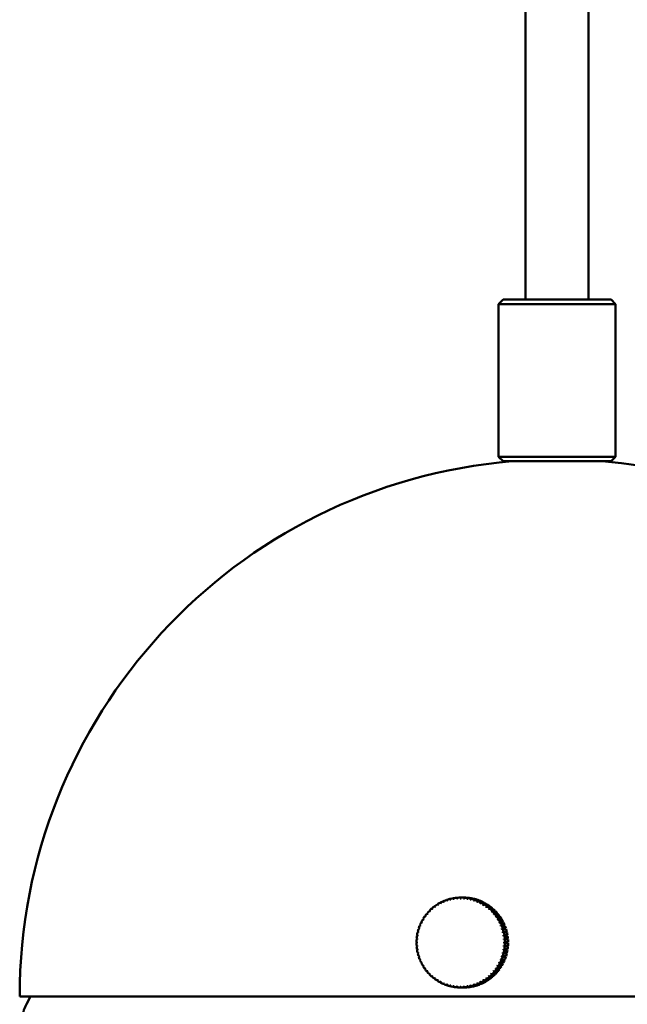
# Model space of a CAD drawing. Header units: millimetres. Extents: x 849 to 4035, y 828 to 3843.
# Tile 44 of 121: x 1979 to 2047, y 1695 to 1805. Entities that reach past the tile are written whole.
import ezdxf

# ---------------------------------------------------------------- set-up
doc = ezdxf.new("R2010")
doc.units = ezdxf.units.MM
doc.header["$LTSCALE"] = 15
doc.layers.add('Widoczne (ISO)', color=7, linetype='Continuous', lineweight=50)

msp = doc.modelspace()

# ---------------------------------------------------------------- linework, layer by layer
at = {"layer": 'Widoczne (ISO)'}
for p, q in [((2035.36, 2273.6), (2035.36, 1773.6)), ((2042.36, 2273.6), (2042.36, 1773.6)), ((2032.86, 1773.6), (2032.36, 1773.1)), ((2032.86, 1773.6), (2044.86, 1773.6)), ((2044.86, 1773.6), (2045.36, 1773.1)), ((2045.36, 1773.1), (2032.36, 1773.1)), ((2032.36, 1773.1), (2032.36, 1756.1)), ((2045.36, 1773.1), (2045.36, 1756.1)), ((2032.36, 1756.1), (2045.36, 1756.1)), ((2032.86, 1755.6), (2032.36, 1756.1)), ((2044.86, 1755.6), (2045.36, 1756.1)), ((2044.86, 1755.6), (2032.86, 1755.6)), ((2026.58, 1706.8), (2026.67, 1706.8)), ((2026.95, 1706.91), (2027.04, 1706.91)), ((2027.33, 1706.99), (2027.42, 1706.99)), ((2027.71, 1707.04), (2027.81, 1707.04)), ((2028.09, 1707.06), (2028.44, 1707.06)), ((2028.54, 1707.06), (2028.19, 1707.06)), ((2028.44, 1707.06), (2028.44, 1707.06)), ((2028.48, 1707.05), (2028.83, 1707.05)), ((2028.93, 1707.04), (2028.58, 1707.04)), ((2028.83, 1707.05), (2028.83, 1707.04)), ((2028.87, 1707.01), (2029.21, 1707.01)), ((2029.31, 1706.99), (2028.96, 1706.99)), ((2029.21, 1707.01), (2029.21, 1706.99)), ((2029.25, 1706.93), (2029.59, 1706.93)), ((2029.28, 1706.84), (2029.31, 1706.84)), ((2029.69, 1706.91), (2029.34, 1706.91)), ((2029.59, 1706.93), (2029.59, 1706.91)), ((2029.62, 1706.83), (2029.97, 1706.83)), ((2029.63, 1706.74), (2029.68, 1706.74)), ((2030.06, 1706.8), (2029.71, 1706.8)), ((2029.97, 1706.83), (2029.96, 1706.8)), ((2029.98, 1706.7), (2030.33, 1706.7)), ((2030.33, 1706.7), (2030.31, 1706.66)), ((2024.91, 1705.83), (2025.02, 1705.83)), ((2025.21, 1706.08), (2025.32, 1706.08)), ((2025.53, 1706.3), (2025.63, 1706.3)), ((2025.86, 1706.5), (2025.97, 1706.5)), ((2026.21, 1706.66), (2026.31, 1706.66)), ((2029.98, 1706.61), (2030.04, 1706.61)), ((2030.42, 1706.66), (2030.07, 1706.66)), ((2030.32, 1706.45), (2030.39, 1706.45)), ((2030.34, 1706.54), (2030.68, 1706.54)), ((2030.77, 1706.49), (2030.42, 1706.49)), ((2030.64, 1706.26), (2030.73, 1706.26)), ((2030.68, 1706.54), (2030.66, 1706.49)), ((2030.67, 1706.35), (2031.02, 1706.35)), ((2031.11, 1706.29), (2030.76, 1706.29)), ((2030.96, 1706.05), (2031.06, 1706.05)), ((2031.02, 1706.35), (2030.99, 1706.29)), ((2031, 1706.13), (2031.34, 1706.13)), ((2031.42, 1706.07), (2031.08, 1706.07)), ((2031.25, 1705.82), (2031.37, 1705.82)), ((2031.34, 1706.13), (2031.3, 1706.07)), ((2031.3, 1705.89), (2031.65, 1705.89)), ((2031.73, 1705.83), (2031.38, 1705.83)), ((2031.59, 1705.63), (2031.94, 1705.63)), ((2031.65, 1705.89), (2031.6, 1705.83)), ((2031.94, 1705.63), (2031.87, 1705.56)), ((2023.92, 1704.64), (2024, 1704.64)), ((2024.13, 1704.96), (2024.22, 1704.96)), ((2024.37, 1705.27), (2024.46, 1705.27)), ((2024.63, 1705.57), (2024.73, 1705.57)), ((2031.53, 1705.56), (2031.87, 1705.56)), ((2032.01, 1705.56), (2031.66, 1705.56)), ((2031.79, 1705.28), (2032.13, 1705.28)), ((2031.85, 1705.34), (2032.2, 1705.34)), ((2031.87, 1705.56), (2031.87, 1705.56)), ((2032.27, 1705.27), (2031.92, 1705.27)), ((2032.02, 1704.98), (2032.36, 1704.98)), ((2032.1, 1705.04), (2032.44, 1705.04)), ((2032.2, 1705.34), (2032.13, 1705.28)), ((2032.13, 1705.28), (2032.14, 1705.27)), ((2032.5, 1704.95), (2032.15, 1704.95)), ((2032.24, 1704.66), (2032.58, 1704.66)), ((2032.31, 1704.71), (2032.66, 1704.71)), ((2032.44, 1705.04), (2032.36, 1704.98)), ((2032.36, 1704.98), (2032.38, 1704.95)), ((2032.71, 1704.63), (2032.37, 1704.63)), ((2032.66, 1704.71), (2032.58, 1704.66)), ((2032.58, 1704.66), (2032.6, 1704.63)), ((2023.44, 1703.56), (2023.51, 1703.56)), ((2023.57, 1703.93), (2023.65, 1703.93)), ((2023.73, 1704.29), (2023.81, 1704.29)), ((2032.42, 1704.33), (2032.77, 1704.33)), ((2032.51, 1704.37), (2032.85, 1704.37)), ((2032.9, 1704.28), (2032.55, 1704.28)), ((2032.59, 1703.98), (2032.93, 1703.98)), ((2032.67, 1704.02), (2033.02, 1704.02)), ((2033.06, 1703.92), (2032.71, 1703.92)), ((2032.72, 1703.62), (2033.06, 1703.62)), ((2032.85, 1704.37), (2032.77, 1704.33)), ((2032.77, 1704.33), (2032.79, 1704.28)), ((2032.81, 1703.65), (2033.16, 1703.65)), ((2033.19, 1703.55), (2032.84, 1703.55)), ((2033.02, 1704.02), (2032.93, 1703.98)), ((2032.93, 1703.98), (2032.95, 1703.92)), ((2033.16, 1703.65), (2033.06, 1703.62)), ((2033.06, 1703.62), (2033.08, 1703.55)), ((2023.23, 1702.41), (2023.29, 1702.41)), ((2023.27, 1702.8), (2023.34, 1702.8)), ((2023.34, 1703.19), (2023.41, 1703.19)), ((2032.82, 1703.25), (2033.17, 1703.25)), ((2032.9, 1702.87), (2033.25, 1702.87)), ((2032.92, 1703.27), (2033.26, 1703.27)), ((2033.29, 1703.17), (2032.94, 1703.17)), ((2032.95, 1702.49), (2033.29, 1702.49)), ((2032.99, 1702.89), (2033.34, 1702.89)), ((2033.36, 1702.79), (2033.01, 1702.79)), ((2033.04, 1702.5), (2033.39, 1702.5)), ((2033.4, 1702.4), (2033.05, 1702.4)), ((2033.26, 1703.27), (2033.17, 1703.25)), ((2033.17, 1703.25), (2033.19, 1703.17)), ((2033.34, 1702.89), (2033.25, 1702.87)), ((2033.25, 1702.87), (2033.26, 1702.79)), ((2033.39, 1702.5), (2033.29, 1702.49)), ((2033.29, 1702.49), (2033.3, 1702.4)), ((2023.21, 1702.02), (2023.28, 1702.02)), ((2023.29, 1701.72), (2023.23, 1701.72)), ((2023.34, 1701.33), (2023.27, 1701.33)), ((2033.24, 1701.24), (2032.9, 1701.24)), ((2033.29, 1701.62), (2032.95, 1701.62)), ((2033.31, 1702.01), (2032.97, 1702.01)), ((2033.34, 1701.22), (2032.99, 1701.22)), ((2033.01, 1701.32), (2033.36, 1701.32)), ((2033.39, 1701.61), (2033.04, 1701.61)), ((2033.05, 1701.71), (2033.4, 1701.71)), ((2033.06, 1702.11), (2033.41, 1702.11)), ((2033.41, 1702.01), (2033.06, 1702.01)), ((2033.26, 1701.32), (2033.24, 1701.24)), ((2033.24, 1701.24), (2033.34, 1701.22)), ((2033.3, 1701.71), (2033.29, 1701.62)), ((2033.29, 1701.62), (2033.39, 1701.61)), ((2033.31, 1702.11), (2033.31, 1702.01)), ((2033.31, 1702.01), (2033.41, 1702.01)), ((2023.41, 1700.95), (2023.34, 1700.95)), ((2023.51, 1700.57), (2023.44, 1700.57)), ((2023.64, 1700.2), (2023.57, 1700.2)), ((2032.92, 1700.13), (2032.58, 1700.13)), ((2032.7, 1700.19), (2033.05, 1700.19)), ((2033.06, 1700.49), (2032.72, 1700.49)), ((2033.15, 1700.46), (2032.8, 1700.46)), ((2033.16, 1700.86), (2032.82, 1700.86)), ((2032.83, 1700.56), (2033.18, 1700.56)), ((2033.26, 1700.84), (2032.91, 1700.84)), ((2032.94, 1700.19), (2032.92, 1700.13)), ((2032.92, 1700.13), (2033.01, 1700.1)), ((2032.94, 1700.94), (2033.28, 1700.94)), ((2033.08, 1700.56), (2033.06, 1700.49)), ((2033.06, 1700.49), (2033.15, 1700.46)), ((2033.18, 1700.94), (2033.16, 1700.86)), ((2033.16, 1700.86), (2033.26, 1700.84)), ((2023.8, 1699.84), (2023.73, 1699.84)), ((2023.99, 1699.5), (2023.91, 1699.5)), ((2024.21, 1699.17), (2024.12, 1699.17)), ((2032.36, 1699.14), (2032.02, 1699.14)), ((2032.44, 1699.08), (2032.09, 1699.08)), ((2032.15, 1699.16), (2032.49, 1699.16)), ((2032.57, 1699.45), (2032.23, 1699.45)), ((2032.65, 1699.4), (2032.31, 1699.4)), ((2032.36, 1699.49), (2032.71, 1699.49)), ((2032.37, 1699.16), (2032.36, 1699.14)), ((2032.36, 1699.14), (2032.44, 1699.08)), ((2032.76, 1699.79), (2032.42, 1699.79)), ((2032.85, 1699.74), (2032.5, 1699.74)), ((2032.55, 1699.83), (2032.89, 1699.83)), ((2032.59, 1699.49), (2032.57, 1699.45)), ((2032.57, 1699.45), (2032.65, 1699.4)), ((2033.01, 1700.1), (2032.67, 1700.1)), ((2032.78, 1699.83), (2032.76, 1699.79)), ((2032.76, 1699.79), (2032.85, 1699.74)), ((2024.45, 1698.86), (2024.36, 1698.86)), ((2024.72, 1698.57), (2024.62, 1698.57)), ((2025.01, 1698.3), (2024.9, 1698.3)), ((2025.31, 1698.05), (2025.2, 1698.05)), ((2031.05, 1698.06), (2030.95, 1698.06)), ((2031.34, 1697.98), (2030.99, 1697.98)), ((2031.07, 1698.04), (2031.41, 1698.04)), ((2031.36, 1698.3), (2031.24, 1698.3)), ((2031.64, 1698.22), (2031.29, 1698.22)), ((2031.29, 1698.04), (2031.34, 1697.98)), ((2031.37, 1698.29), (2031.72, 1698.29)), ((2031.65, 1698.56), (2031.52, 1698.56)), ((2031.93, 1698.49), (2031.58, 1698.49)), ((2031.59, 1698.29), (2031.64, 1698.22)), ((2031.65, 1698.56), (2032, 1698.56)), ((2032.12, 1698.84), (2031.78, 1698.84)), ((2032.19, 1698.77), (2031.85, 1698.77)), ((2031.86, 1698.56), (2031.93, 1698.49)), ((2031.86, 1698.56), (2031.86, 1698.56)), ((2031.91, 1698.85), (2032.26, 1698.85)), ((2032.13, 1698.85), (2032.12, 1698.84)), ((2032.12, 1698.84), (2032.19, 1698.77)), ((2025.62, 1697.83), (2025.52, 1697.83)), ((2025.96, 1697.63), (2025.85, 1697.63)), ((2026.3, 1697.46), (2026.2, 1697.46)), ((2026.66, 1697.32), (2026.56, 1697.32)), ((2027.03, 1697.21), (2026.94, 1697.21)), ((2027.41, 1697.13), (2027.31, 1697.13)), ((2027.79, 1697.08), (2027.7, 1697.08)), ((2028.18, 1697.06), (2028.08, 1697.06)), ((2028.18, 1697.06), (2028.53, 1697.06)), ((2028.82, 1697.07), (2028.47, 1697.07)), ((2028.57, 1697.08), (2028.92, 1697.08)), ((2028.82, 1697.08), (2028.82, 1697.07)), ((2029.2, 1697.11), (2028.85, 1697.11)), ((2028.95, 1697.13), (2029.3, 1697.13)), ((2029.2, 1697.13), (2029.2, 1697.11)), ((2029.58, 1697.19), (2029.23, 1697.19)), ((2029.3, 1697.28), (2029.27, 1697.28)), ((2029.33, 1697.21), (2029.68, 1697.21)), ((2029.58, 1697.21), (2029.58, 1697.19)), ((2029.95, 1697.29), (2029.61, 1697.29)), ((2029.67, 1697.38), (2029.62, 1697.38)), ((2029.7, 1697.32), (2030.05, 1697.32)), ((2029.94, 1697.32), (2029.95, 1697.29)), ((2030.03, 1697.51), (2029.97, 1697.51)), ((2030.32, 1697.42), (2029.97, 1697.42)), ((2030.06, 1697.46), (2030.41, 1697.46)), ((2030.3, 1697.46), (2030.32, 1697.42)), ((2030.38, 1697.67), (2030.31, 1697.67)), ((2030.67, 1697.58), (2030.32, 1697.58)), ((2030.41, 1697.63), (2030.76, 1697.63)), ((2030.72, 1697.85), (2030.63, 1697.85)), ((2030.65, 1697.63), (2030.67, 1697.58)), ((2031.01, 1697.77), (2030.66, 1697.77)), ((2030.75, 1697.82), (2031.1, 1697.82)), ((2030.98, 1697.82), (2031.01, 1697.77)), ((1979.11, 1696.06), (2091.23, 1696.06)), ((1980.3, 1696.06), (1979.85, 1695.19))]:
    msp.add_line(p, q, dxfattribs=at)
for centre, radius, start, end in [((2038.86, 1696.06), 59.75, 94.8002, 180), ((2038.86, 1696.06), 59.75, 20.2393, 85.1998), ((1984.29, 1692.88), 5, 152.5057, 172.8759)]:
    msp.add_arc(centre, radius, start, end, dxfattribs=at)
for centre, major_axis, ratio, start_param, end_param in [((2028.14, 1702.06), (0, 5), 0.984808, 0.322959, 0.381498), ((2029.1, 1702.08), (2.8, -6.69), 0.16051, 3.884221, 3.899758), ((2029, 1702.05), (-2.26, 6.89), 0.165214, 0.755575, 0.771112), ((2028.12, 1702.06), (0, 4.92), 0.984808, 0.302791, 0.323126), ((2028.14, 1702.06), (0, 5), 0.984808, 0.244419, 0.302958), ((2029.1, 1702.08), (2.26, -6.89), 0.165214, 3.897168, 3.912705), ((2029, 1702.05), (-1.71, 7.05), 0.168899, 0.768875, 0.784412), ((2028.12, 1702.06), (0, 4.92), 0.984808, 0.224252, 0.244586), ((2028.14, 1702.06), (0, 5), 0.984808, 0.165879, 0.224419), ((2029.1, 1702.07), (1.71, -7.05), 0.168899, 3.910467, 3.926004), ((2029, 1702.05), (-1.14, 7.16), 0.171543, 0.782441, 0.797978), ((2028.12, 1702.06), (0, 4.92), 0.984808, 0.145712, 0.166046), ((2028.14, 1702.06), (0, 5), 0.984808, 0.087339, 0.145879), ((2029.1, 1702.07), (1.14, -7.16), 0.171543, 3.924034, 3.939571), ((2029, 1702.06), (-0.57, 7.23), 0.173129, 0.796186, 0.811723), ((2028.12, 1702.06), (0, 4.92), 0.984808, 0.067172, 0.087506), ((2029.1, 1702.07), (0.57, -7.23), 0.173129, 3.937779, 3.953316), ((2028.14, 1702.06), (0, 5), 0.984808, 0.0088, 0.067339), ((2029, 1702.06), (0.01, 7.25), 0.173648, 0.81002, 0.825557), ((2028.12, 1702.06), (0, 4.92), 0.984808, 6.271817, 6.292152), ((2029.1, 1702.06), (-0.01, -7.25), 0.173648, 3.951613, 3.96715), ((2028.14, 1702.06), (0, 5), 0.984808, 6.213445, 6.271984), ((2029, 1702.07), (0.59, 7.23), 0.173096, 0.823853, 0.83939), ((2028.12, 1702.06), (0, 4.92), 0.984808, 6.193278, 6.213612), ((2028.49, 1702.06), (0, 5), 0.984808, 6.213445, 6.271984), ((2029.1, 1702.06), (-0.59, -7.23), 0.173096, 3.965446, 3.980983), ((2028.14, 1702.06), (0, 5), 0.984808, 6.134905, 6.193445), ((2029, 1702.07), (1.16, 7.16), 0.171478, 0.837594, 0.853131), ((2028.12, 1702.06), (0, 4.92), 0.984808, 6.114738, 6.135072), ((2028.49, 1702.06), (0, 5), 0.984808, 6.134905, 6.193445), ((2029.1, 1702.05), (-1.16, -7.16), 0.171478, 3.979187, 3.994724), ((2028.14, 1702.06), (0, 5), 0.984808, 6.056365, 6.114905), ((2029, 1702.07), (1.73, 7.04), 0.168801, 0.851154, 0.866691), ((2028.12, 1702.06), (0, 4.92), 0.984808, 6.036198, 6.056532), ((2028.49, 1702.06), (0, 5), 0.984808, 6.056365, 6.114905), ((2029.1, 1702.05), (-1.73, -7.04), 0.168801, 3.992746, 4.008283), ((2028.14, 1702.06), (0, 5), 0.984808, 5.977826, 6.036365), ((2029, 1702.08), (2.28, 6.88), 0.165085, 0.864443, 0.879981), ((2028.12, 1702.06), (0, 4.92), 0.984808, 5.957658, 5.977993), ((2029.1, 1702.05), (-2.28, -6.88), 0.165085, 4.006036, 4.021573), ((2028.49, 1702.06), (0, 5), 0.984808, 5.977826, 6.036365), ((2028.14, 1702.06), (0, 5), 0.984808, 5.899286, 5.957825), ((2029, 1702.08), (2.82, 6.68), 0.16035, 0.877378, 0.892916), ((2028.49, 1702.06), (0, 5), 0.984808, 5.899286, 5.957825), ((2028.14, 1702.06), (0, 5), 0.984808, 0.715658, 0.774197), ((2029.08, 1702.1), (5.16, -5.09), 0.122935, 3.827507, 3.843044), ((2029.01, 1702.03), (-4.74, 5.48), 0.132178, 0.695949, 0.711486), ((2028.12, 1702.06), (0, -4.92), 0.984808, 3.837083, 3.857418), ((2028.14, 1702.06), (0, 5), 0.984808, 0.637118, 0.695658), ((2029.09, 1702.09), (4.74, -5.48), 0.132178, 3.837542, 3.853079), ((2029.01, 1702.03), (-4.3, 5.84), 0.140607, 0.706704, 0.722242), ((2028.12, 1702.06), (0, -4.92), 0.984808, 3.758543, 3.778878), ((2028.14, 1702.06), (0, 5), 0.984808, 0.558578, 0.617118), ((2029.09, 1702.09), (4.3, -5.84), 0.140607, 3.848297, 3.863834), ((2029.01, 1702.04), (-3.82, 6.16), 0.148168, 0.718116, 0.733654), ((2028.12, 1702.06), (0, -4.92), 0.984808, 3.680003, 3.700338), ((2028.14, 1702.06), (0, 5), 0.984808, 0.480038, 0.538578), ((2029.09, 1702.09), (3.82, -6.16), 0.148168, 3.859709, 3.875246), ((2029.01, 1702.04), (-3.32, 6.44), 0.154816, 0.730116, 0.745653), ((2028.12, 1702.06), (0, -4.92), 0.984808, 3.601464, 3.621798), ((2028.14, 1702.06), (0, 5), 0.984808, 0.401499, 0.460038), ((2029.09, 1702.08), (3.32, -6.44), 0.154816, 3.871708, 3.887245), ((2029, 1702.04), (-2.8, 6.69), 0.16051, 0.742628, 0.758165), ((2028.12, 1702.06), (0, 4.92), 0.984808, 0.381331, 0.401666), ((2028.12, 1702.06), (0, 4.92), 0.984808, 5.879118, 5.899453), ((2029.1, 1702.04), (-2.82, -6.68), 0.16035, 4.018971, 4.034508), ((2028.14, 1702.06), (0, -5), 0.984808, 2.679153, 2.737693), ((2029.01, 1702.08), (3.34, 6.44), 0.154627, 0.889876, 0.905414), ((2028.12, 1702.06), (0, 4.92), 0.984808, 5.800579, 5.820913), ((2029.09, 1702.04), (-3.34, -6.44), 0.154627, 4.031469, 4.047006), ((2028.49, 1702.06), (0, -5), 0.984808, 2.679153, 2.737693), ((2028.14, 1702.06), (0, -5), 0.984808, 2.600613, 2.659153), ((2029.01, 1702.09), (3.84, 6.15), 0.14795, 0.901859, 0.917396), ((2028.12, 1702.06), (0, 4.92), 0.984808, 5.722039, 5.742373), ((2029.09, 1702.04), (-3.84, -6.15), 0.14795, 4.043451, 4.058989), ((2028.14, 1702.06), (0, -5), 0.984808, 2.522074, 2.580613), ((2028.49, 1702.06), (0, -5), 0.984808, 2.600613, 2.659153), ((2029.01, 1702.09), (4.31, 5.83), 0.140362, 0.913252, 0.928789), ((2028.12, 1702.06), (0, 4.92), 0.984808, 5.643499, 5.663833), ((2029.09, 1702.03), (-4.31, -5.83), 0.140362, 4.054844, 4.070381), ((2028.14, 1702.06), (0, -5), 0.984808, 2.443534, 2.502073), ((2028.49, 1702.06), (0, -5), 0.984808, 2.522074, 2.580613), ((2029.01, 1702.09), (4.76, 5.47), 0.131908, 0.923986, 0.939523), ((2028.12, 1702.06), (0, 4.92), 0.984808, 5.564959, 5.585294), ((2029.09, 1702.03), (-4.76, -5.47), 0.131908, 4.065579, 4.081116), ((2028.14, 1702.06), (0, -5), 0.984808, 2.364994, 2.423533), ((2028.49, 1702.06), (0, -5), 0.984808, 2.443534, 2.502073), ((2029.02, 1702.1), (5.17, 5.08), 0.12264, 0.933998, 0.949535), ((2028.49, 1702.06), (0, -5), 0.984808, 2.364994, 2.423533), ((2028.14, 1702.06), (0, 5), 0.984808, 1.029817, 1.088357), ((2029.02, 1702.02), (-6.2, 3.75), 0.090909, 0.660691, 0.676228), ((2028.14, 1702.06), (0, 5), 0.984808, 0.951277, 1.009817), ((2029.08, 1702.1), (6.2, -3.75), 0.090909, 3.802284, 3.817821), ((2028.12, 1702.06), (0, -4.92), 0.984808, 4.151242, 4.171577), ((2029.02, 1702.02), (-5.89, 4.23), 0.102236, 0.668235, 0.683772), ((2028.12, 1702.06), (0, -4.92), 0.984808, 4.072703, 4.093037), ((2028.14, 1702.06), (0, 5), 0.984808, 0.872737, 0.931277), ((2029.08, 1702.1), (5.89, -4.23), 0.102236, 3.809828, 3.825365), ((2029.02, 1702.02), (-5.54, 4.67), 0.112934, 0.676659, 0.692196), ((2028.12, 1702.06), (0, -4.92), 0.984808, 3.994163, 4.014497), ((2028.14, 1702.06), (0, 5), 0.984808, 0.794198, 0.852737), ((2029.08, 1702.1), (5.54, -4.67), 0.112934, 3.818251, 3.833788), ((2029.02, 1702.03), (-5.16, 5.09), 0.122935, 0.685914, 0.701451), ((2028.12, 1702.06), (0, -4.92), 0.984808, 3.915623, 3.935957), ((2028.12, 1702.06), (0, 4.92), 0.984808, 5.486419, 5.506754), ((2029.08, 1702.03), (-5.17, -5.08), 0.12264, 4.07559, 4.091128), ((2028.14, 1702.06), (0, -5), 0.984808, 2.286454, 2.344994), ((2029.02, 1702.1), (5.55, 4.66), 0.112617, 0.943229, 0.958766), ((2028.12, 1702.06), (0, 4.92), 0.984808, 5.407879, 5.428214), ((2029.08, 1702.02), (-5.55, -4.66), 0.112617, 4.084821, 4.100359), ((2028.14, 1702.06), (0, -5), 0.984808, 2.207914, 2.266454), ((2028.49, 1702.06), (0, -5), 0.984808, 2.286454, 2.344994), ((2029.02, 1702.1), (5.9, 4.21), 0.101899, 0.951626, 0.967163), ((2028.12, 1702.06), (0, 4.92), 0.984808, 5.32934, 5.349674), ((2029.08, 1702.02), (-5.9, -4.21), 0.101899, 4.093219, 4.108756), ((2028.14, 1702.06), (0, -5), 0.984808, 2.129375, 2.187914), ((2029.02, 1702.1), (6.21, 3.74), 0.090553, 0.959142, 0.97468), ((2028.12, 1702.06), (0, 4.92), 0.984808, 5.2508, 5.271134), ((2028.49, 1702.06), (0, -5), 0.984808, 2.207914, 2.266454), ((2029.08, 1702.02), (-6.21, -3.74), 0.090553, 4.100735, 4.116272), ((2028.14, 1702.06), (0, -5), 0.984808, 2.050835, 2.109374), ((2028.49, 1702.06), (0, -5), 0.984808, 2.129375, 2.187914), ((2028.49, 1702.06), (0, -5), 0.984808, 2.050835, 2.109374), ((2028.14, 1702.06), (0, 5), 0.984808, 1.265437, 1.323976), ((2029.03, 1702.01), (-6.9, 2.22), 0.053858, 0.643721, 0.659259), ((2028.14, 1702.06), (0, 5), 0.984808, 1.186897, 1.245436), ((2029.07, 1702.11), (6.9, -2.22), 0.053858, 3.785314, 3.800851), ((2028.12, 1702.06), (0, -4.92), 0.984808, 4.386862, 4.407196), ((2029.03, 1702.02), (-6.71, 2.75), 0.066645, 0.648401, 0.663938), ((2028.14, 1702.06), (0, 5), 0.984808, 1.108357, 1.166896), ((2029.07, 1702.11), (6.71, -2.75), 0.066645, 3.789994, 3.805531), ((2028.12, 1702.06), (0, -4.92), 0.984808, 4.308322, 4.328656), ((2029.03, 1702.02), (-6.48, 3.26), 0.07902, 0.654068, 0.669605), ((2029.07, 1702.11), (6.48, -3.26), 0.07902, 3.79566, 3.811198), ((2028.12, 1702.06), (0, -4.92), 0.984808, 4.229782, 4.250117), ((2029.03, 1702.11), (6.48, 3.24), 0.078649, 0.965737, 0.981274), ((2028.12, 1702.06), (0, 4.92), 0.984808, 5.17226, 5.192594), ((2029.07, 1702.02), (-6.48, -3.24), 0.078649, 4.10733, 4.122867), ((2028.14, 1702.06), (0, -5), 0.984808, 1.972295, 2.030834), ((2029.03, 1702.11), (6.72, 2.73), 0.06626, 0.971374, 0.986911), ((2028.12, 1702.06), (0, 4.92), 0.984808, 5.09372, 5.114055), ((2029.07, 1702.02), (-6.72, -2.73), 0.06626, 4.112966, 4.128504), ((2028.14, 1702.06), (0, -5), 0.984808, 1.893755, 1.952295), ((2029.03, 1702.11), (6.91, 2.2), 0.053462, 0.976023, 0.99156), ((2028.12, 1702.06), (0, 4.92), 0.984808, 5.01518, 5.035515), ((2029.07, 1702.01), (-6.91, -2.2), 0.053462, 4.117616, 4.133153), ((2028.14, 1702.06), (0, -5), 0.984808, 1.815215, 1.873755), ((2028.49, 1702.06), (0, -5), 0.984808, 1.972295, 2.030834), ((2028.49, 1702.06), (0, -5), 0.984808, 1.893755, 1.952295), ((2028.49, 1702.06), (0, -5), 0.984808, 1.815215, 1.873755), ((2028.14, 1702.06), (0, 5), 0.984808, 1.501056, 1.559596), ((2028.14, 1702.06), (0, 5), 0.984808, 1.422516, 1.481056), ((2029.05, 1702.11), (7.23, -0.57), 0.013832, 3.777412, 3.792949), ((2029.05, 1702.01), (-7.23, 0.57), 0.013832, 0.635819, 0.651356), ((2029.04, 1702.01), (-7.16, 1.13), 0.02737, 0.637414, 0.652951), ((2028.14, 1702.06), (0, 5), 0.984808, 1.343976, 1.402516), ((2029.06, 1702.11), (7.16, -1.13), 0.02737, 3.779007, 3.794544), ((2028.12, 1702.06), (0, -4.92), 0.984808, 4.622481, 4.642816), ((2028.12, 1702.06), (0, -4.92), 0.984808, 4.543941, 4.564276), ((2029.04, 1702.01), (-7.05, 1.68), 0.04074, 0.640053, 0.65559), ((2029.06, 1702.11), (7.05, -1.68), 0.04074, 3.781645, 3.797183), ((2028.12, 1702.06), (0, -4.92), 0.984808, 4.465402, 4.485736), ((2029.04, 1702.11), (7.06, 1.66), 0.040335, 0.97966, 0.995198), ((2028.12, 1702.06), (0, 4.92), 0.984808, 4.936641, 4.956975), ((2029.06, 1702.01), (-7.06, -1.66), 0.040335, 4.121253, 4.13679), ((2029.04, 1702.11), (7.16, 1.11), 0.026959, 0.982267, 0.997805), ((2028.12, 1702.06), (0, 4.92), 0.984808, 4.858101, 4.878435), ((2029.06, 1702.01), (-7.16, -1.11), 0.026959, 4.12386, 4.139397), ((2028.14, 1702.06), (0, -5), 0.984808, 1.736675, 1.795215), ((2029.05, 1702.11), (7.23, 0.55), 0.013416, 0.98383, 0.999367), ((2028.12, 1702.06), (0, 4.92), 0.984808, 4.779561, 4.799895), ((2029.05, 1702.01), (-7.23, -0.55), 0.013416, 4.125423, 4.14096), ((2028.14, 1702.06), (0, -5), 0.984808, 1.658136, 1.716675), ((2028.14, 1702.06), (0, -5), 0.984808, 1.579596, 1.638135), ((2028.49, 1702.06), (0, -5), 0.984808, 1.736675, 1.795215), ((2028.49, 1702.06), (0, -5), 0.984808, 1.658136, 1.716675), ((2028.49, 1702.06), (0, -5), 0.984808, 1.579596, 1.638135), ((2029.05, 1702.11), (7.25, -0.01), 0.000208, 3.776865, 3.792403), ((2029.05, 1702.01), (-7.25, 0.01), 0.000208, 0.635276, 0.650813), ((2028.14, 1702.06), (0, 5), 0.984808, 1.579596, 1.638135), ((2029.05, 1702.11), (7.23, 0.55), 0.013416, 2.490269, 2.505806), ((2029.05, 1702.01), (-7.23, -0.55), 0.013416, 5.631861, 5.647398), ((2028.14, 1702.06), (0, 5), 0.984808, 1.658136, 1.716675), ((2029.04, 1702.11), (7.16, 1.11), 0.026959, 2.488706, 2.504243), ((2028.12, 1702.06), (0, -4.92), 0.984808, 4.701021, 4.721356), ((2029.06, 1702.01), (-7.16, -1.11), 0.026959, 5.630298, 5.645836), ((2028.14, 1702.06), (0, 5), 0.984808, 1.736675, 1.795215), ((2028.12, 1702.06), (0, -4.92), 0.984808, 4.779561, 4.799895), ((2028.12, 1702.06), (0, -4.92), 0.984808, 4.858101, 4.878435), ((2028.12, 1702.06), (0, 4.92), 0.984808, 4.543941, 4.564276), ((2029.04, 1702.01), (-7.16, 1.13), 0.02737, 2.143852, 2.15939), ((2029.06, 1702.11), (7.16, -1.13), 0.02737, 5.285445, 5.300982), ((2028.14, 1702.06), (0, -5), 0.984808, 1.343976, 1.402516), ((2028.12, 1702.06), (0, 4.92), 0.984808, 4.622481, 4.642816), ((2029.05, 1702.01), (-7.23, 0.57), 0.013832, 2.142257, 2.157795), ((2029.05, 1702.11), (7.23, -0.57), 0.013832, 5.28385, 5.299387), ((2028.12, 1702.06), (0, 4.92), 0.984808, 4.701021, 4.721356), ((2029.05, 1702.11), (7.25, -0.01), 0.000208, 5.283307, 5.298844), ((2029.05, 1702.01), (-7.25, 0.01), 0.000208, 2.141715, 2.157253), ((2028.14, 1702.06), (0, -5), 0.984808, 1.422516, 1.481056), ((2028.14, 1702.06), (0, -5), 0.984808, 1.501056, 1.559596), ((2028.49, 1702.06), (0, -5), 0.984808, 1.343976, 1.402516), ((2028.49, 1702.06), (0, -5), 0.984808, 1.422516, 1.481056), ((2028.49, 1702.06), (0, -5), 0.984808, 1.501056, 1.559596), ((2029.04, 1702.11), (7.06, 1.66), 0.040335, 2.486099, 2.501636), ((2029.06, 1702.01), (-7.06, -1.66), 0.040335, 5.627691, 5.643229), ((2028.14, 1702.06), (0, 5), 0.984808, 1.815215, 1.873755), ((2028.12, 1702.06), (0, -4.92), 0.984808, 4.936641, 4.956975), ((2029.03, 1702.11), (6.91, 2.2), 0.053462, 2.482461, 2.497999), ((2029.07, 1702.01), (-6.91, -2.2), 0.053462, 5.624054, 5.639591), ((2028.14, 1702.06), (0, 5), 0.984808, 1.893755, 1.952295), ((2028.12, 1702.06), (0, -4.92), 0.984808, 5.01518, 5.035515), ((2029.03, 1702.11), (6.72, 2.73), 0.06626, 2.477812, 2.493349), ((2029.07, 1702.02), (-6.72, -2.73), 0.06626, 5.619405, 5.634942), ((2028.12, 1702.06), (0, -4.92), 0.984808, 5.09372, 5.114055), ((2028.12, 1702.06), (0, 4.92), 0.984808, 4.308322, 4.328656), ((2029.03, 1702.02), (-6.71, 2.75), 0.066645, 2.15484, 2.170377), ((2029.07, 1702.11), (6.71, -2.75), 0.066645, 5.296432, 5.311969), ((2028.14, 1702.06), (0, -5), 0.984808, 1.186897, 1.245436), ((2028.12, 1702.06), (0, 4.92), 0.984808, 4.386862, 4.407196), ((2029.03, 1702.01), (-6.9, 2.22), 0.053858, 2.15016, 2.165697), ((2029.07, 1702.11), (6.9, -2.22), 0.053858, 5.291752, 5.30729), ((2028.12, 1702.06), (0, 4.92), 0.984808, 4.465402, 4.485736), ((2029.04, 1702.01), (-7.05, 1.68), 0.04074, 2.146491, 2.162028), ((2028.14, 1702.06), (0, -5), 0.984808, 1.265437, 1.323976), ((2029.06, 1702.11), (7.05, -1.68), 0.04074, 5.288084, 5.303621), ((2028.49, 1702.06), (0, -5), 0.984808, 1.186897, 1.245436), ((2028.49, 1702.06), (0, -5), 0.984808, 1.265437, 1.323976), ((2028.14, 1702.06), (0, 5), 0.984808, 1.972295, 2.030834), ((2029.03, 1702.11), (6.48, 3.24), 0.078649, 2.472175, 2.487712), ((2029.07, 1702.02), (-6.48, -3.24), 0.078649, 5.613768, 5.629305), ((2028.14, 1702.06), (0, 5), 0.984808, 2.050835, 2.109374), ((2028.12, 1702.06), (0, -4.92), 0.984808, 5.17226, 5.192594), ((2029.02, 1702.1), (6.21, 3.74), 0.090553, 2.465581, 2.481118), ((2029.08, 1702.02), (-6.21, -3.74), 0.090553, 5.607173, 5.622711), ((2028.14, 1702.06), (0, 5), 0.984808, 2.129375, 2.187914), ((2028.12, 1702.06), (0, -4.92), 0.984808, 5.2508, 5.271134), ((2029.02, 1702.1), (5.9, 4.21), 0.101899, 2.458064, 2.473602), ((2028.12, 1702.06), (0, -4.92), 0.984808, 5.32934, 5.349674), ((2029.08, 1702.02), (-5.9, -4.21), 0.101899, 5.599657, 5.615194), ((2028.14, 1702.06), (0, 5), 0.984808, 2.207914, 2.266454), ((2028.14, 1702.06), (0, -5), 0.984808, 0.872737, 0.931277), ((2028.12, 1702.06), (0, 4.92), 0.984808, 4.072703, 4.093037), ((2029.02, 1702.02), (-5.89, 4.23), 0.102236, 2.174673, 2.190211), ((2029.08, 1702.1), (5.89, -4.23), 0.102236, 5.316266, 5.331803), ((2028.14, 1702.06), (0, -5), 0.984808, 0.951277, 1.009817), ((2028.12, 1702.06), (0, 4.92), 0.984808, 4.151242, 4.171577), ((2029.02, 1702.02), (-6.2, 3.75), 0.090909, 2.167129, 2.182667), ((2028.49, 1702.06), (0, -5), 0.984808, 0.872737, 0.931277), ((2029.08, 1702.1), (6.2, -3.75), 0.090909, 5.308722, 5.324259), ((2028.14, 1702.06), (0, -5), 0.984808, 1.029817, 1.088357), ((2028.12, 1702.06), (0, 4.92), 0.984808, 4.229782, 4.250117), ((2029.03, 1702.02), (-6.48, 3.26), 0.07902, 2.160506, 2.176043), ((2029.07, 1702.11), (6.48, -3.26), 0.07902, 5.302099, 5.317636), ((2028.49, 1702.06), (0, -5), 0.984808, 0.951277, 1.009817), ((2028.14, 1702.06), (0, -5), 0.984808, 1.108357, 1.166896), ((2028.49, 1702.06), (0, -5), 0.984808, 1.029817, 1.088357), ((2028.49, 1702.06), (0, -5), 0.984808, 1.108357, 1.166896), ((2029.02, 1702.1), (5.55, 4.66), 0.112617, 2.449667, 2.465204), ((2028.12, 1702.06), (0, -4.92), 0.984808, 5.407879, 5.428214), ((2029.08, 1702.02), (-5.55, -4.66), 0.112617, 5.59126, 5.606797), ((2028.14, 1702.06), (0, 5), 0.984808, 2.286454, 2.344994), ((2029.02, 1702.1), (5.17, 5.08), 0.12264, 2.440436, 2.455973), ((2028.12, 1702.06), (0, -4.92), 0.984808, 5.486419, 5.506754), ((2029.08, 1702.03), (-5.17, -5.08), 0.12264, 5.582029, 5.597566), ((2028.14, 1702.06), (0, 5), 0.984808, 2.364994, 2.423533), ((2029.01, 1702.09), (4.76, 5.47), 0.131908, 2.430424, 2.445961), ((2028.12, 1702.06), (0, -4.92), 0.984808, 5.564959, 5.585294), ((2029.09, 1702.03), (-4.76, -5.47), 0.131908, 5.572017, 5.587554), ((2028.14, 1702.06), (0, 5), 0.984808, 2.443534, 2.502073), ((2029.01, 1702.09), (4.31, 5.83), 0.140362, 2.41969, 2.435227), ((2028.12, 1702.06), (0, -4.92), 0.984808, 5.643499, 5.663833), ((2029.09, 1702.03), (-4.31, -5.83), 0.140362, 5.561283, 5.57682), ((2028.14, 1702.06), (0, 5), 0.984808, 2.522074, 2.580613), ((2028.14, 1702.06), (0, -5), 0.984808, 0.558578, 0.617118), ((2028.12, 1702.06), (0, 4.92), 0.984808, 3.758543, 3.778878), ((2029.01, 1702.03), (-4.3, 5.84), 0.140607, 2.213143, 2.22868), ((2029.09, 1702.09), (4.3, -5.84), 0.140607, 5.354735, 5.370273), ((2028.14, 1702.06), (0, -5), 0.984808, 0.637118, 0.695658), ((2028.49, 1702.06), (0, -5), 0.984808, 0.558578, 0.617118), ((2028.12, 1702.06), (0, 4.92), 0.984808, 3.837083, 3.857418), ((2029.01, 1702.03), (-4.74, 5.48), 0.132178, 2.202387, 2.217925), ((2029.09, 1702.09), (4.74, -5.48), 0.132178, 5.34398, 5.359517), ((2028.14, 1702.06), (0, -5), 0.984808, 0.715658, 0.774197), ((2028.49, 1702.06), (0, -5), 0.984808, 0.637118, 0.695658), ((2028.12, 1702.06), (0, 4.92), 0.984808, 3.915623, 3.935957), ((2029.02, 1702.03), (-5.16, 5.09), 0.122935, 2.192352, 2.20789), ((2029.08, 1702.1), (5.16, -5.09), 0.122935, 5.333945, 5.349482), ((2028.14, 1702.06), (0, -5), 0.984808, 0.794198, 0.852737), ((2028.49, 1702.06), (0, -5), 0.984808, 0.715658, 0.774197), ((2028.12, 1702.06), (0, 4.92), 0.984808, 3.994163, 4.014497), ((2029.02, 1702.02), (-5.54, 4.67), 0.112934, 2.183097, 2.198634), ((2029.08, 1702.1), (5.54, -4.67), 0.112934, 5.32469, 5.340227), ((2028.49, 1702.06), (0, -5), 0.984808, 0.794198, 0.852737), ((2029.01, 1702.09), (3.84, 6.15), 0.14795, 2.408297, 2.423834), ((2028.12, 1702.06), (0, -4.92), 0.984808, 5.722039, 5.742373), ((2029.09, 1702.04), (-3.84, -6.15), 0.14795, 5.54989, 5.565427), ((2028.14, 1702.06), (0, 5), 0.984808, 2.600613, 2.659153), ((2029.01, 1702.08), (3.34, 6.44), 0.154627, 2.396315, 2.411852), ((2028.12, 1702.06), (0, -4.92), 0.984808, 5.800579, 5.820913), ((2029.09, 1702.04), (-3.34, -6.44), 0.154627, 5.537907, 5.553445), ((2028.14, 1702.06), (0, 5), 0.984808, 2.679153, 2.737693), ((2029, 1702.08), (2.82, 6.68), 0.16035, 2.383817, 2.399354), ((2028.12, 1702.06), (0, -4.92), 0.984808, 5.879118, 5.899453), ((2029.1, 1702.04), (-2.82, -6.68), 0.16035, 5.525409, 5.540947), ((2028.14, 1702.06), (0, -5), 0.984808, 5.899286, 5.957825), ((2029, 1702.08), (2.28, 6.88), 0.165085, 2.370882, 2.386419), ((2028.12, 1702.06), (0, -4.92), 0.984808, 5.957658, 5.977993), ((2029.1, 1702.05), (-2.28, -6.88), 0.165085, 5.512474, 5.528012), ((2028.14, 1702.06), (0, -5), 0.984808, 5.977826, 6.036365), ((2028.12, 1702.06), (0, -4.92), 0.984808, 6.036198, 6.056532), ((2029, 1702.07), (1.73, 7.04), 0.168801, 2.357592, 2.373129), ((2029.1, 1702.05), (-1.73, -7.04), 0.168801, 5.499184, 5.514722), ((2028.14, 1702.06), (0, -5), 0.984808, 6.056365, 6.114905), ((2028.12, 1702.06), (0, -4.92), 0.984808, 6.114738, 6.135072), ((2029, 1702.07), (1.16, 7.16), 0.171478, 2.344032, 2.35957), ((2029.1, 1702.05), (-1.16, -7.16), 0.171478, 5.485625, 5.501162), ((2028.14, 1702.06), (0, -5), 0.984808, 6.134905, 6.193445), ((2028.12, 1702.06), (0, -4.92), 0.984808, 6.193278, 6.213612), ((2029, 1702.07), (0.59, 7.23), 0.173096, 2.330291, 2.345829), ((2029.1, 1702.06), (-0.59, -7.23), 0.173096, 5.471884, 5.487421), ((2028.14, 1702.06), (0, -5), 0.984808, 6.213445, 6.271984), ((2028.12, 1702.06), (0, -4.92), 0.984808, 6.271817, 6.292152), ((2029, 1702.06), (0.01, 7.25), 0.173648, 2.316459, 2.331996), ((2029.1, 1702.06), (-0.01, -7.25), 0.173648, 5.458051, 5.473588), ((2028.14, 1702.06), (0, -5), 0.984808, 0.0088, 0.067339), ((2028.12, 1702.06), (0, -4.92), 0.984808, 0.067172, 0.087506), ((2029, 1702.06), (-0.57, 7.23), 0.173129, 2.302624, 2.318162), ((2028.49, 1702.06), (0, -5), 0.984808, 0.0088, 0.067339), ((2029.1, 1702.07), (0.57, -7.23), 0.173129, 5.444217, 5.459754), ((2028.14, 1702.06), (0, -5), 0.984808, 0.087339, 0.145879), ((2028.12, 1702.06), (0, -4.92), 0.984808, 0.145712, 0.166046), ((2029, 1702.05), (-1.14, 7.16), 0.171543, 2.288879, 2.304416), ((2028.49, 1702.06), (0, -5), 0.984808, 0.087339, 0.145879), ((2029.1, 1702.07), (1.14, -7.16), 0.171543, 5.430472, 5.446009), ((2028.14, 1702.06), (0, -5), 0.984808, 0.165879, 0.224419), ((2028.12, 1702.06), (0, -4.92), 0.984808, 0.224252, 0.244586), ((2029, 1702.05), (-1.71, 7.05), 0.168899, 2.275313, 2.29085), ((2029.1, 1702.07), (1.71, -7.05), 0.168899, 5.416906, 5.432443), ((2028.49, 1702.06), (0, -5), 0.984808, 0.165879, 0.224419), ((2028.14, 1702.06), (0, -5), 0.984808, 0.244419, 0.302958), ((2028.12, 1702.06), (0, -4.92), 0.984808, 0.302791, 0.323126), ((2029, 1702.05), (-2.26, 6.89), 0.165214, 2.262013, 2.277551), ((2029.1, 1702.08), (2.26, -6.89), 0.165214, 5.403606, 5.419143), ((2028.49, 1702.06), (0, -5), 0.984808, 0.244419, 0.302958), ((2028.14, 1702.06), (0, -5), 0.984808, 0.322959, 0.381498), ((2028.12, 1702.06), (0, -4.92), 0.984808, 0.381331, 0.401666), ((2029, 1702.04), (-2.8, 6.69), 0.16051, 2.249066, 2.264604), ((2029.1, 1702.08), (2.8, -6.69), 0.16051, 5.390659, 5.406196), ((2028.49, 1702.06), (0, -5), 0.984808, 0.322959, 0.381498), ((2028.14, 1702.06), (0, -5), 0.984808, 0.401499, 0.460038), ((2028.12, 1702.06), (0, 4.92), 0.984808, 3.601464, 3.621798), ((2029.01, 1702.04), (-3.32, 6.44), 0.154816, 2.236554, 2.252091), ((2029.09, 1702.08), (3.32, -6.44), 0.154816, 5.378147, 5.393684), ((2028.14, 1702.06), (0, -5), 0.984808, 0.480038, 0.538578), ((2028.49, 1702.06), (0, -5), 0.984808, 0.401499, 0.460038), ((2028.12, 1702.06), (0, 4.92), 0.984808, 3.680003, 3.700338), ((2029.01, 1702.04), (-3.82, 6.16), 0.148168, 2.224555, 2.240092), ((2029.09, 1702.09), (3.82, -6.16), 0.148168, 5.366147, 5.381685), ((2028.49, 1702.06), (0, -5), 0.984808, 0.480038, 0.538578)]:
    msp.add_ellipse(centre, major_axis=major_axis, ratio=ratio, start_param=start_param, end_param=end_param, dxfattribs=at)

doc.saveas('drawing.dxf')
